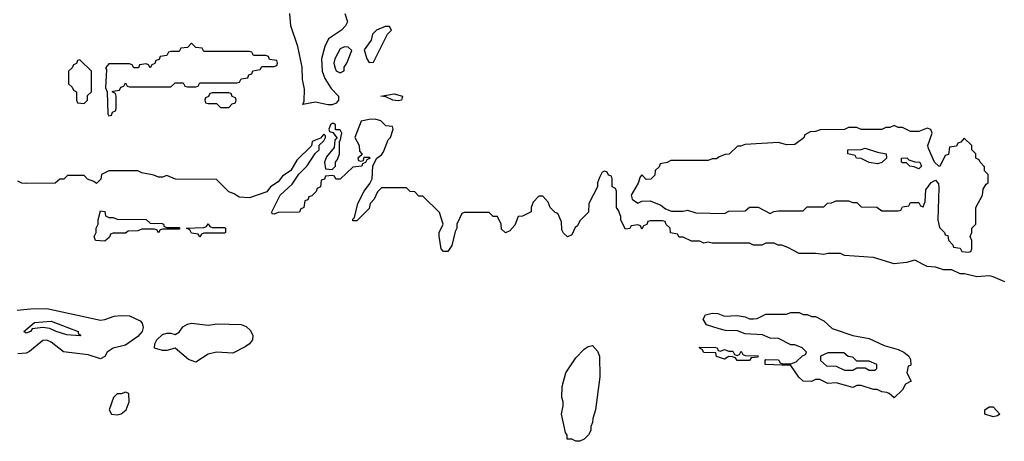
# Model space of a CAD drawing. Header units: inches. Extents: x 2722057 to 2913084, y 892730 to 1030005.
# Tile 42 of 231: x 2832818 to 2837583, y 950138 to 952180. Entities that reach past the tile are written whole.
import ezdxf

# ---------------------------------------------------------------- set-up
doc = ezdxf.new("R2010")
doc.units = ezdxf.units.IN
doc.header["$MEASUREMENT"] = 0
doc.layers.add('C8935', color=7, linetype='Continuous')

msp = doc.modelspace()

# ---------------------------------------------------------------- linework, layer by layer
at = {"layer": 'C8935', "color": 2}
for points, elevation in [([(2834392, 952210), (2834405.5, 952170), (2834395.5, 952150), (2834375.5, 952130), (2834313.1, 952086.9), (2834295.3, 952050), (2834278.3, 951990), (2834281.7, 951930), (2834295.1, 951895.1), (2834326.4, 951846.4), (2834360.5, 951810), (2834361.6, 951790), (2834350, 951775.1), (2834330, 951766.9), (2834310, 951766.9), (2834250, 951780.5), (2834189.3, 951770), (2834195.3, 951784.7), (2834196.1, 951843.9), (2834187.1, 951890), (2834184.7, 951950), (2834165.1, 952050), (2834131.2, 952150), (2834126, 952210)], 2), ([(2837586, 950910), (2837530, 950935.3), (2837510, 950939), (2837450, 950935.3), (2837391.6, 950948.4), (2837369.1, 950949.1), (2837330, 950968.7), (2837290, 950969.2), (2837250, 950981.2), (2837210, 950984), (2837150, 951015.3), (2837110, 951004), (2837050, 950998), (2836950, 951028.7), (2836810, 951038), (2836790, 951048), (2836730, 951048), (2836710, 951042), (2836670, 951048), (2836590, 951048), (2836536.4, 951076.4), (2836507.3, 951087.3), (2836488.4, 951088.4), (2836470, 951098), (2836430, 951098), (2836410, 951088), (2836370, 951088), (2836350, 951098), (2836170, 951098), (2836150, 951102), (2836130, 951098), (2836110, 951108), (2836070, 951108), (2836030, 951126), (2836010, 951126), (2836002, 951142), (2835967.3, 951147.3), (2835966, 951170), (2835947.3, 951187.3), (2835942, 951202), (2835930, 951206), (2835870, 951206), (2835858, 951202), (2835852.7, 951187.3), (2835838, 951182), (2835830, 951166), (2835822, 951182), (2835810, 951186), (2835778, 951182), (2835771.6, 951168.4), (2835750, 951166), (2835728.4, 951208.4), (2835727.3, 951227.3), (2835716.4, 951256.4), (2835706, 951270), (2835706, 951350), (2835702, 951362), (2835686, 951370), (2835686, 951410), (2835682, 951422), (2835667.3, 951427.3), (2835662, 951442), (2835650, 951446), (2835638, 951442), (2835623.6, 951416.4), (2835614, 951390), (2835614, 951370), (2835572, 951290), (2835571.6, 951248.4), (2835530, 951206), (2835518, 951182), (2835506.4, 951173.6), (2835490, 951138), (2835470, 951128), (2835450, 951146), (2835442, 951162), (2835440.4, 951200.4), (2835422, 951242), (2835410, 951246), (2835386, 951270), (2835376.4, 951296.4), (2835350, 951326), (2835330, 951326), (2835303.6, 951296.4), (2835294, 951270), (2835294, 951250), (2835251.6, 951228.4), (2835230, 951226), (2835215.3, 951184.7), (2835190, 951158), (2835170, 951148), (2835150, 951166), (2835148, 951190), (2835130, 951226), (2835110, 951226), (2835090, 951246), (2834970, 951246), (2834958, 951242), (2834934, 951190), (2834934, 951170), (2834926, 951154), (2834910, 951086), (2834890, 951058), (2834870, 951058), (2834858, 951070), (2834848.4, 951131.6), (2834848, 951150), (2834868, 951190), (2834850, 951246), (2834770, 951326), (2834750, 951326), (2834730, 951346), (2834708.4, 951348.4), (2834690, 951366), (2834570, 951366), (2834550, 951346), (2834534, 951310), (2834514, 951290), (2834510, 951266), (2834450, 951206), (2834430, 951206), (2834430, 951214), (2834438, 951222), (2834454, 951290), (2834485.2, 951350), (2834513.6, 951386.4), (2834524, 951410), (2834528, 951472), (2834546, 951510), (2834570, 951526), (2834579.6, 951540.4), (2834601.6, 951598.4), (2834612.7, 951610), (2834626, 951650), (2834622, 951662), (2834590, 951666), (2834566, 951690), (2834538, 951698), (2834510, 951697.2), (2834471.6, 951688.4), (2834441, 951610), (2834462, 951570), (2834463.6, 951543.6), (2834474, 951530), (2834474, 951526), (2834454, 951510), (2834458, 951498), (2834470, 951494), (2834482, 951498), (2834486, 951514), (2834510, 951514), (2834514, 951510), (2834498, 951502), (2834492, 951488), (2834478, 951482), (2834474, 951470), (2834430, 951466), (2834370, 951408), (2834348, 951408), (2834342, 951422), (2834330, 951426), (2834298, 951422), (2834292.7, 951407.3), (2834278, 951402), (2834274, 951370), (2834258, 951362), (2834252.7, 951347.3), (2834232.7, 951327.3), (2834218, 951322), (2834212.7, 951307.3), (2834198, 951302), (2834194, 951270), (2834178, 951262), (2834172.7, 951247.3), (2834070, 951246), (2834050, 951238), (2834040.4, 951240.4), (2834038, 951250), (2834079, 951330), (2834136.5, 951383.5), (2834168.9, 951431.1), (2834210, 951472), (2834248.7, 951531.3), (2834268, 951550), (2834268, 951572), (2834290, 951594), (2834298, 951610), (2834298, 951618), (2834290, 951626), (2834274, 951606), (2834234, 951590), (2834231.3, 951568.7), (2834159.8, 951500.2), (2834131.1, 951448.9), (2834090, 951422), (2834070, 951395.3), (2834032, 951370), (2834013.7, 951346.3), (2833930, 951318), (2833880.4, 951320.4), (2833856.4, 951336.4), (2833830, 951346), (2833770, 951406), (2833572.7, 951407.3), (2833530, 951426), (2833510, 951418), (2833490, 951418), (2833467.3, 951427.3), (2833410, 951438), (2833390, 951448), (2833250, 951448), (2833214, 951430), (2833211.6, 951408.4), (2833190, 951386), (2833176.4, 951396.4), (2833147.3, 951407.3), (2833130, 951426), (2833050, 951426), (2833031.6, 951408.4), (2833012.7, 951407.3), (2832990, 951388), (2832850, 951386), (2832828.4, 951388.4), (2832810, 951398)], 6), ([(2832806.8, 950773.2), (2832870, 950780.4), (2832950, 950781.3), (2833210, 950725.5), (2833230, 950727.7), (2833276, 950744), (2833310, 950748), (2833350, 950745.5), (2833401.4, 950721.4), (2833410.6, 950710.6), (2833416.4, 950690), (2833411.8, 950670), (2833390, 950645.1), (2833330, 950602.9), (2833270, 950589), (2833242, 950570), (2833230, 950548), (2833210, 950538), (2833150, 950557.2), (2833030, 950572), (2832970, 950618.7), (2832950, 950627.3), (2832930, 950627), (2832866.4, 950573.6), (2832850, 950565.2), (2832810, 950561.2)], 6)]:
    msp.add_lwpolyline(points, dxfattribs=dict(at, elevation=elevation))
for points, elevation in [([(2834607.3, 952147.3), (2834587.3, 952147.3), (2834544.7, 952130), (2834526, 952110), (2834518.8, 952081.2), (2834486, 952034), (2834498, 951990), (2834510, 951972), (2834530, 951974), (2834598, 952110), (2834618, 952130)], 6), ([(2833650, 952066), (2833630, 952046), (2833598, 952042), (2833590, 952026), (2833550, 952026), (2833538, 952022), (2833530, 952006), (2833498, 952002), (2833492.7, 951987.3), (2833478, 951982), (2833472.7, 951967.3), (2833458, 951962), (2833450, 951946), (2833442, 951962), (2833430, 951966), (2833398, 951962), (2833392.7, 951947.3), (2833370, 951946), (2833362, 951962), (2833350, 951966), (2833250, 951966), (2833234, 951946), (2833238, 951938), (2833234, 951850), (2833242, 951830), (2833244.7, 951724.7), (2833250, 951714), (2833262, 951718), (2833267.3, 951732.7), (2833282, 951738), (2833286, 951750), (2833286, 951810), (2833282, 951822), (2833266, 951830), (2833270, 951834), (2833302, 951838), (2833307.3, 951852.7), (2833322, 951858), (2833330, 951874), (2833338, 951858), (2833350, 951854), (2833550, 951854), (2833570, 951874), (2833610, 951874), (2833618, 951858), (2833630, 951854), (2833670, 951854), (2833682, 951858), (2833690, 951874), (2833870, 951874), (2833882, 951878), (2833890, 951894), (2833922, 951898), (2833927.3, 951912.7), (2833942, 951918), (2833947.3, 951932.7), (2833982, 951938), (2833990, 951954), (2834050, 951954), (2834062, 951958), (2834066, 951970), (2834062, 951982), (2834027.3, 951987.3), (2834022, 952002), (2834010, 952006), (2833950, 952006), (2833942, 952022), (2833930, 952026), (2833710, 952026), (2833702, 952042), (2833670, 952046)], 6), ([(2834390, 952048), (2834370, 952038), (2834342.8, 951990), (2834338.8, 951970), (2834344.9, 951944.9), (2834350, 951932), (2834370, 951922), (2834388, 951932), (2834388.7, 951950), (2834402, 951970), (2834426, 952030), (2834407.3, 952047.3)], 6), ([(2833110, 951986), (2833098, 951982), (2833092.7, 951967.3), (2833078, 951962), (2833072.7, 951947.3), (2833054, 951930), (2833054, 951870), (2833072.7, 951852.7), (2833078, 951838), (2833094, 951830), (2833094, 951790), (2833098, 951778), (2833130, 951774), (2833146, 951790), (2833147.3, 951812.7), (2833166, 951830), (2833166, 951930)], 6), ([(2833830, 951826), (2833750, 951826), (2833738, 951822), (2833732.7, 951807.3), (2833718, 951802), (2833714, 951790), (2833718, 951778), (2833730, 951774), (2833770, 951774), (2833790, 951754), (2833830, 951754), (2833847.3, 951772.7), (2833862, 951778), (2833866, 951790), (2833862, 951802), (2833847.3, 951807.3), (2833842, 951822)], 6), ([(2834650, 951786.4), (2834624, 951790), (2834590, 951806.6), (2834566, 951810), (2834630, 951821.3), (2834670.2, 951810.2), (2834666, 951790)], 2), ([(2834338, 951678), (2834330, 951678), (2834322, 951670), (2834314, 951650), (2834318, 951638), (2834334, 951634), (2834354, 951606), (2834343.6, 951596.4), (2834339.6, 951560.4), (2834303.6, 951516.4), (2834294, 951490), (2834298, 951458), (2834330, 951454), (2834346, 951470), (2834346, 951490), (2834356.4, 951503.6), (2834366, 951530), (2834366, 951594), (2834370, 951594), (2834378, 951630), (2834370, 951646), (2834346, 951646), (2834346, 951670)], 6), ([(2837050, 951668), (2837030, 951658), (2837010, 951658), (2836990, 951648.7), (2836890, 951648), (2836870, 951658), (2836830, 951658), (2836810, 951648), (2836692.7, 951647.3), (2836670, 951638), (2836643.6, 951636.4), (2836618, 951622), (2836612.7, 951607.3), (2836570, 951575.3), (2836530, 951574), (2836490, 951585.2), (2836330, 951575.3), (2836307.3, 951567.3), (2836292.7, 951567.3), (2836251.6, 951528.4), (2836232.7, 951527.3), (2836203.6, 951516.4), (2836190, 951506), (2836170, 951506), (2836150, 951498), (2835970, 951498), (2835951.6, 951488.4), (2835918, 951482), (2835912.7, 951467.3), (2835894, 951450), (2835892.7, 951427.3), (2835872.7, 951407.3), (2835850, 951406), (2835830, 951428), (2835821, 951419), (2835811, 951389), (2835778, 951330), (2835782, 951310), (2835810, 951291.3), (2835830, 951301), (2835870, 951302), (2835922, 951282), (2835943.6, 951263.6), (2835972.7, 951252.7), (2836030, 951252), (2836050, 951258), (2836090, 951244.7), (2836230, 951242), (2836250, 951252), (2836330, 951254), (2836350, 951272), (2836391.6, 951271.6), (2836450, 951242), (2836468.4, 951251.6), (2836490, 951254), (2836610, 951254), (2836630, 951274), (2836710, 951274), (2836728.4, 951291.6), (2836747.3, 951292.7), (2836770, 951302), (2836830, 951302), (2836850, 951294), (2836870, 951294), (2836890, 951274), (2836967.3, 951272.7), (2836990, 951254), (2837070, 951254), (2837082, 951258), (2837090, 951274), (2837122, 951278), (2837130, 951294), (2837170, 951294), (2837178, 951278), (2837190, 951274), (2837200.4, 951299.6), (2837204.5, 951355.5), (2837230, 951392), (2837250, 951402), (2837264.7, 951384.7), (2837266.4, 951366.4), (2837262, 951210), (2837270, 951174), (2837294, 951150), (2837298, 951138), (2837310, 951134), (2837312.7, 951112.7), (2837334, 951090), (2837338, 951078), (2837370, 951074), (2837378, 951058), (2837410, 951054), (2837422, 951058), (2837426, 951070), (2837426, 951110), (2837418, 951130), (2837426, 951150), (2837426, 951170), (2837446, 951190), (2837446, 951270), (2837478, 951330), (2837480.4, 951359.6), (2837496.4, 951383.6), (2837506, 951390), (2837506, 951430), (2837488.4, 951448.4), (2837487.3, 951467.3), (2837466, 951490), (2837462, 951502), (2837446, 951510), (2837446, 951530), (2837426, 951550), (2837426, 951570), (2837390, 951606), (2837372.7, 951587.3), (2837358, 951582), (2837352.7, 951567.3), (2837318, 951562), (2837312.7, 951527.3), (2837298, 951522), (2837271.1, 951468.9), (2837266, 951470), (2837246, 951490), (2837216.5, 951556.5), (2837213.2, 951570), (2837234, 951630), (2837228.4, 951648.4), (2837210, 951654), (2837170, 951638), (2837130, 951638), (2837090, 951658), (2837070, 951658)], 6), ([(2836970, 951482), (2836930, 951488), (2836890, 951508), (2836868.9, 951508.9), (2836862, 951522), (2836826, 951530), (2836826, 951550), (2836890, 951552), (2836910, 951558), (2836970, 951538), (2837011, 951531), (2837014, 951510), (2836990, 951488.7)], 6), ([(2837170, 951458), (2837148, 951468), (2837126, 951470), (2837110, 951486), (2837090, 951486), (2837086, 951490), (2837086, 951510), (2837111.1, 951511.1), (2837122, 951502), (2837150, 951492), (2837174, 951490), (2837182, 951470)], 6), ([(2833250, 951222), (2833270, 951222), (2833290, 951214), (2833430, 951212), (2833450, 951194), (2833507.3, 951192.7), (2833514, 951190), (2833518, 951178), (2833530, 951174), (2833590, 951174), (2833594, 951170), (2833590, 951166), (2833510, 951166), (2833498, 951162), (2833490, 951148), (2833482, 951162), (2833470, 951166), (2833410, 951166), (2833390, 951158), (2833343.6, 951156.4), (2833330, 951146), (2833270, 951146), (2833258, 951142), (2833252.7, 951127.3), (2833230, 951108), (2833186, 951110), (2833178, 951130), (2833188, 951150), (2833188.9, 951171.1), (2833198, 951190), (2833198, 951210), (2833210, 951254), (2833231.1, 951251.1), (2833234, 951230)], 6), ([(2833750, 951174), (2833810, 951174), (2833814, 951170), (2833814, 951150), (2833810, 951146), (2833710, 951146), (2833698, 951142), (2833690, 951128), (2833682, 951142), (2833650, 951146), (2833642, 951162), (2833626, 951170), (2833710, 951174), (2833722, 951178), (2833730, 951192), (2833738, 951178)], 6), ([(2836610, 950752), (2836630, 950752), (2836650, 950742), (2836670, 950742), (2836710, 950722), (2836750, 950684.7), (2836850, 950651), (2836930, 950636), (2837001.4, 950601.4), (2837070, 950582.8), (2837098, 950570), (2837122, 950550), (2837130, 950534), (2837130.9, 950509.1), (2837130, 950506), (2837118, 950502), (2837112, 950470), (2837132, 950430), (2837105.4, 950414.6), (2837090, 950388), (2837050, 950348), (2837026, 950370), (2837014.6, 950374.6), (2836990, 950378), (2836968.4, 950388.4), (2836950, 950388.7), (2836890, 950408), (2836870, 950408), (2836850, 950398), (2836770, 950422), (2836730, 950418), (2836690, 950438), (2836670, 950438), (2836650, 950428), (2836610, 950428.7), (2836589.1, 950449.1), (2836550, 950506), (2836426, 950510), (2836426, 950530), (2836430, 950534), (2836490, 950532), (2836498, 950518), (2836510, 950514), (2836550, 950514), (2836576.4, 950523.6), (2836607.3, 950552.7), (2836622, 950558), (2836626, 950570), (2836606, 950590), (2836570, 950606), (2836550, 950606), (2836490, 950635.3), (2836450, 950638), (2836413.6, 950653.6), (2836330, 950658), (2836292.9, 950672.9), (2836234.6, 950674.6), (2836203.1, 950683.1), (2836142.7, 950702.7), (2836126, 950730), (2836138, 950750), (2836170, 950758.8), (2836197.3, 950757.3), (2836230, 950744.7), (2836290, 950746.8), (2836330, 950741), (2836350, 950732), (2836370, 950732), (2836387.3, 950732.7), (2836430, 950754), (2836530, 950754), (2836550, 950762), (2836590, 950762)], 6), ([(2833110, 950649.4), (2833046, 950654), (2832995.3, 950670), (2832964.9, 950684.9), (2832930, 950689.7), (2832878, 950682), (2832870, 950669.2), (2832850, 950662), (2832838, 950670), (2832890, 950713.4), (2832970, 950719.3), (2833102, 950670), (2833102, 950662), (2833114, 950650)], 2), ([(2833730, 950700.5), (2833773.4, 950706.6), (2833890, 950703.8), (2833914, 950694), (2833935.1, 950675.1), (2833946, 950650), (2833945.5, 950630), (2833930.7, 950610), (2833910, 950596.2), (2833850, 950565.2), (2833770, 950569.2), (2833730, 950559.3), (2833670, 950522), (2833634.6, 950534.6), (2833570, 950588.7), (2833530, 950577.2), (2833510, 950577.2), (2833470, 950589), (2833472.3, 950610), (2833482.4, 950630), (2833510, 950655.3), (2833530, 950661.6), (2833550, 950662), (2833570, 950656), (2833590, 950666), (2833607.6, 950692.4), (2833630, 950705.5), (2833650, 950710.4)], 6), ([(2835510, 950138), (2835490, 950148), (2835468.4, 950148.4), (2835467.3, 950167.3), (2835460.4, 950180.4), (2835441.2, 950270), (2835448.7, 950310), (2835448.7, 950330), (2835442, 950350), (2835443.1, 950403.1), (2835462, 950470), (2835510, 950542), (2835550, 950584.7), (2835570, 950598), (2835590, 950602), (2835614.8, 950574.8), (2835624.7, 950550), (2835626, 950450), (2835604.7, 950290), (2835591.6, 950248.4), (2835591.1, 950228.9), (2835582, 950210), (2835582, 950190), (2835571.1, 950168.9), (2835550, 950148), (2835530, 950138)], 6), ([(2836210, 950574), (2836230, 950582), (2836250, 950574), (2836270, 950574), (2836278, 950558), (2836290, 950554), (2836302, 950558), (2836310, 950574), (2836318, 950558), (2836330, 950554), (2836392.7, 950552.7), (2836390, 950546), (2836358, 950542), (2836350, 950528.7), (2836290, 950528.7), (2836282, 950542), (2836267.3, 950547.3), (2836250, 950548), (2836230, 950535.3), (2836190, 950548.7), (2836187.3, 950567.3), (2836128.9, 950568.9), (2836122, 950582), (2836106, 950590), (2836110, 950594), (2836187.3, 950592.7), (2836194, 950590), (2836198, 950578)], 6), ([(2836807.3, 950567.3), (2836730, 950566), (2836694, 950550), (2836694, 950530), (2836723.6, 950503.6), (2836770, 950502), (2836810, 950482), (2836850, 950482), (2836870, 950494), (2836910, 950494), (2836930, 950482), (2836950, 950482), (2836958, 950482), (2836966, 950490), (2836966, 950510), (2836930, 950526), (2836870, 950526), (2836850, 950546), (2836828.4, 950548.4)], 6), ([(2833330, 950375.3), (2833310, 950368), (2833290, 950368), (2833272, 950350), (2833252, 950290), (2833262, 950270), (2833290, 950266), (2833310, 950271.3), (2833334, 950290), (2833348.7, 950330), (2833346, 950370)], 10), ([(2837530, 950257.2), (2837490, 950269), (2837488.7, 950290), (2837510, 950304.7), (2837530, 950304.7), (2837562, 950270), (2837550, 950262)], 6)]:
    msp.add_lwpolyline(points, close=True, dxfattribs=dict(at, elevation=elevation))

doc.saveas('drawing.dxf')
